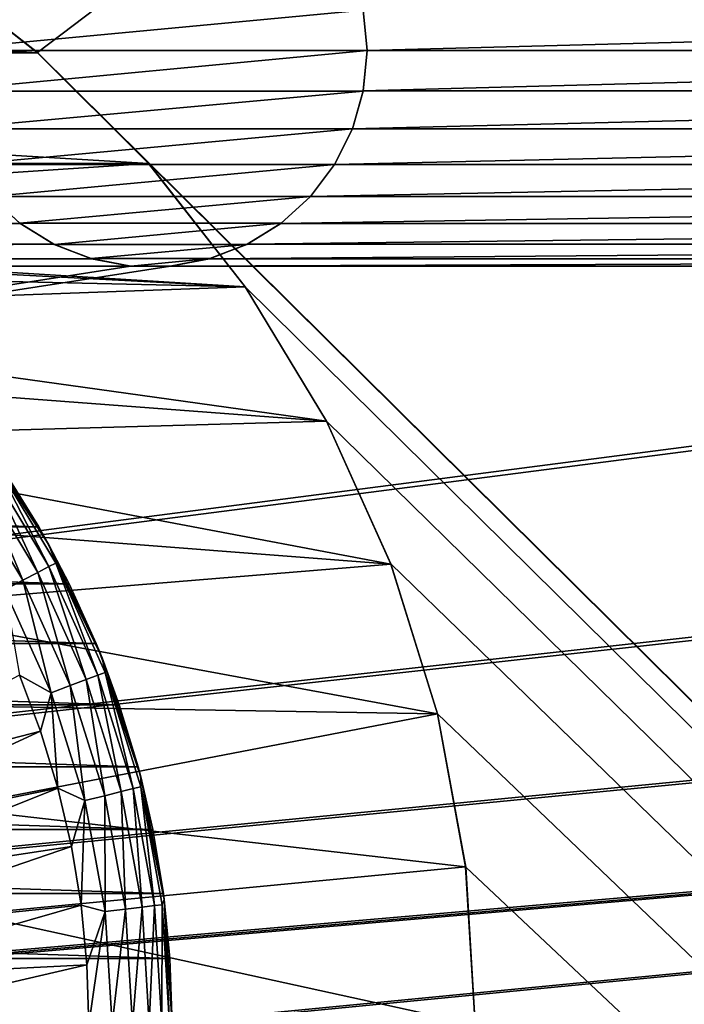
# Model space of a CAD drawing. Header units: metres. Extents: x -125 to 125, y -125 to 125.
# Tile 49 of 71: x 9.74 to 17.41, y 0.23 to 11.61. Entities that reach past the tile are written whole.
import ezdxf

# ---------------------------------------------------------------- set-up
doc = ezdxf.new("R2010")
doc.units = ezdxf.units.M
doc.layers.add('solid_P35300', color=7, linetype='CONTINUOUS')

msp = doc.modelspace()

# ---------------------------------------------------------------- linework, layer by layer
at = {"layer": 'solid_P35300'}
for points in [[(106, 84), (9.944516, 11.229122), (8.522517, 12.342908)], [(106, 84), (106, -84), (9.944516, 11.229122)], [(9.946049, 11.226768, -19.5), (-9.946049, 11.226768, -19.5), (-8.520971, 12.344758, -19.5)], [(9.946049, 11.226768, -19.5), (-8.520971, 12.344758, -19.5), (8.520971, 12.344758, -19.5)], [(8.520971, 12.344758, -19.5), (8.522517, 12.342908), (9.944516, 11.229122)], [(9.946049, 11.226768, -19.5), (8.520971, 12.344758, -19.5), (9.944516, 11.229122)], [(13.704248, 11.718359, 8), (8.795752, 11.718359, 8), (8.75, 11.25, 8)], [(13.75, 11.25, 8), (13.704248, 11.718359, 8), (8.75, 11.25, 8)], [(13.75, 11.25, 8), (13.705478, 11.715521, 5.5), (13.704248, 11.718359, 8)], [(13.705478, 11.715521, 5.5), (13.75, 11.25, 5.5), (31.294521, 11.715521, 5.5)], [(13.75, 11.25, 8), (13.75, 11.25, 5.5), (13.705478, 11.715521, 5.5)], [(13.75, 11.25, 5.5), (31.25, 11.25, 5.5), (31.294521, 11.715521, 5.5)], [(11.227661, 9.94684, -19.5), (-11.227661, 9.94684, -19.5), (-9.946049, 11.226768, -19.5)], [(11.227661, 9.94684, -19.5), (-9.946049, 11.226768, -19.5), (9.946049, 11.226768, -19.5)], [(8.795752, 10.781641, 8), (13.75, 11.25, 8), (8.75, 11.25, 8)], [(8.795752, 10.781641, 8), (13.704248, 10.781641, 8), (13.75, 11.25, 8)], [(106, -84), (11.229122, 9.944516), (9.944516, 11.229122)], [(9.946049, 11.226768, -19.5), (9.944516, 11.229122), (11.229122, 9.944516)], [(11.227661, 9.94684, -19.5), (9.946049, 11.226768, -19.5), (11.229122, 9.944516)], [(13.704248, 10.781641, 8), (13.705478, 10.784479, 5.5), (13.75, 11.25, 5.5)], [(13.704248, 10.781641, 8), (13.75, 11.25, 5.5), (13.75, 11.25, 8)], [(13.705478, 10.784479, 5.5), (31.294521, 10.784479, 5.5), (31.25, 11.25, 5.5)], [(13.75, 11.25, 5.5), (13.705478, 10.784479, 5.5), (31.25, 11.25, 5.5)], [(8.795752, 10.781641, 8), (8.919374, 10.345536, 8), (13.704248, 10.781641, 8)], [(8.919374, 10.345536, 8), (13.580626, 10.345536, 8), (13.704248, 10.781641, 8)], [(13.580626, 10.345536, 8), (13.581453, 10.347716, 5.5), (13.705478, 10.784479, 5.5)], [(13.580626, 10.345536, 8), (13.705478, 10.784479, 5.5), (13.704248, 10.781641, 8)], [(13.581453, 10.347716, 5.5), (31.418547, 10.347716, 5.5), (31.294521, 10.784479, 5.5)], [(13.705478, 10.784479, 5.5), (13.581453, 10.347716, 5.5), (31.294521, 10.784479, 5.5)], [(8.919374, 10.345536, 8), (9.124979, 9.93553, 8), (13.580626, 10.345536, 8)], [(9.124979, 9.93553, 8), (13.375021, 9.93553, 8), (13.580626, 10.345536, 8)], [(13.374453, 9.933694, 5.5), (31.625547, 9.933694, 5.5), (31.418547, 10.347716, 5.5)], [(13.581453, 10.347716, 5.5), (13.374453, 9.933694, 5.5), (31.418547, 10.347716, 5.5)], [(13.375021, 9.93553, 8), (13.374453, 9.933694, 5.5), (13.581453, 10.347716, 5.5)], [(13.375021, 9.93553, 8), (13.581453, 10.347716, 5.5), (13.580626, 10.345536, 8)], [(0.635498, 9.241791, -19.5), (-11.227661, 9.94684, -19.5), (11.227661, 9.94684, -19.5)], [(0.635498, 9.241791, -19.5), (11.227661, 9.94684, -19.5), (12.343776, 8.520293, -19.5)], [(9.124979, 9.93553, 8), (9.404004, 9.564437, 8), (13.375021, 9.93553, 8)], [(9.404004, 9.564437, 8), (13.095996, 9.564437, 8), (13.375021, 9.93553, 8)], [(11.227661, 9.94684, -19.5), (11.229122, 9.944516), (12.342908, 8.522517)], [(12.343776, 8.520293, -19.5), (11.227661, 9.94684, -19.5), (12.342908, 8.522517)], [(106, -84), (12.342908, 8.522517), (11.229122, 9.944516)], [(13.095996, 9.564437, 8), (13.374453, 9.933694, 5.5), (13.375021, 9.93553, 8)], [(13.095996, 9.564437, 8), (13.098362, 9.566901, 5.5), (13.374453, 9.933694, 5.5)], [(13.098362, 9.566901, 5.5), (31.901638, 9.566901, 5.5), (31.625547, 9.933694, 5.5)], [(13.374453, 9.933694, 5.5), (13.098362, 9.566901, 5.5), (31.625547, 9.933694, 5.5)], [(9.744806, 9.254806, 5.5), (9.401638, 9.566901, 5.5), (-9.744806, 9.254806, 5.5)], [(9.404004, 9.564437, 8), (9.401638, 9.566901, 5.5), (9.744806, 9.254806, 5.5)], [(9.404004, 9.564437, 8), (9.744806, 9.254806, 5.5), (9.742735, 9.256907, 8)], [(9.404004, 9.564437, 8), (9.742735, 9.256907, 8), (13.095996, 9.564437, 8)], [(9.742735, 9.256907, 8), (12.757265, 9.256907, 8), (13.095996, 9.564437, 8)], [(12.755194, 9.254806, 5.5), (32.244804, 9.254806, 5.5), (31.901638, 9.566901, 5.5)], [(13.098362, 9.566901, 5.5), (12.755194, 9.254806, 5.5), (31.901638, 9.566901, 5.5)], [(12.757265, 9.256907, 8), (12.755194, 9.254806, 5.5), (13.098362, 9.566901, 5.5)], [(12.757265, 9.256907, 8), (13.098362, 9.566901, 5.5), (13.095996, 9.564437, 8)], [(9.744806, 9.254806, 5.5), (-9.744806, 9.254806, 5.5), (-10.134285, 9.013098, 5.5)], [(10.134285, 9.013098, 5.5), (9.744806, 9.254806, 5.5), (-10.134285, 9.013098, 5.5)], [(1.881376, 9.070748, -19.5), (0.635498, 9.241791, -19.5), (12.343776, 8.520293, -19.5)], [(9.742735, 9.256907, 8), (9.744806, 9.254806, 5.5), (10.134285, 9.013098, 5.5)], [(9.742735, 9.256907, 8), (10.134285, 9.013098, 5.5), (10.137997, 9.011443, 8)], [(9.742735, 9.256907, 8), (10.137997, 9.011443, 8), (12.757265, 9.256907, 8)], [(10.137997, 9.011443, 8), (12.362003, 9.011443, 8), (12.757265, 9.256907, 8)], [(12.362003, 9.011443, 8), (12.755194, 9.254806, 5.5), (12.757265, 9.256907, 8)], [(12.362003, 9.011443, 8), (12.365715, 9.013098, 5.5), (12.755194, 9.254806, 5.5)], [(12.365715, 9.013098, 5.5), (32.634285, 9.013098, 5.5), (32.244804, 9.254806, 5.5)], [(12.755194, 9.254806, 5.5), (12.365715, 9.013098, 5.5), (32.244804, 9.254806, 5.5)], [(10.134285, 9.013098, 5.5), (-10.134285, 9.013098, 5.5), (-10.567475, 8.845589, 5.5)], [(10.567475, 8.845589, 5.5), (10.134285, 9.013098, 5.5), (-10.567475, 8.845589, 5.5)], [(3.104962, 8.727571, -19.5), (1.881376, 9.070748, -19.5), (12.343776, 8.520293, -19.5)], [(10.137997, 9.011443, 8), (10.134285, 9.013098, 5.5), (10.567475, 8.845589, 5.5)], [(10.137997, 9.011443, 8), (10.567475, 8.845589, 5.5), (10.564004, 8.846944, 8)], [(10.137997, 9.011443, 8), (10.564004, 8.846944, 8), (12.362003, 9.011443, 8)], [(10.564004, 8.846944, 8), (11.935996, 8.846944, 8), (12.362003, 9.011443, 8)], [(11.932525, 8.845589, 5.5), (33.067474, 8.845589, 5.5), (32.634285, 9.013098, 5.5)], [(12.365715, 9.013098, 5.5), (11.932525, 8.845589, 5.5), (32.634285, 9.013098, 5.5)], [(11.935996, 8.846944, 8), (11.932525, 8.845589, 5.5), (12.365715, 9.013098, 5.5)], [(11.935996, 8.846944, 8), (12.365715, 9.013098, 5.5), (12.362003, 9.011443, 8)], [(-101.482323, -8.761265, 5.5), (11.017677, 8.761265, 5.5), (-11.017677, 8.761265, 5.5)], [(-101.482323, -8.761265, 5.5), (101.482323, 8.761265, 5.5), (101.017677, 8.761265, 5.5)], [(-101.482323, -8.761265, 5.5), (101.017677, 8.761265, 5.5), (78.982323, 8.761265, 5.5)], [(-101.482323, -8.761265, 5.5), (-101.017677, -8.761265, 5.5), (101.482323, 8.761265, 5.5)], [(-101.482323, -8.761265, 5.5), (78.982323, 8.761265, 5.5), (78.517677, 8.761265, 5.5)], [(-101.482323, -8.761265, 5.5), (78.517677, 8.761265, 5.5), (56.482323, 8.761265, 5.5)], [(-101.482323, -8.761265, 5.5), (56.482323, 8.761265, 5.5), (56.017677, 8.761265, 5.5)], [(-101.482323, -8.761265, 5.5), (56.017677, 8.761265, 5.5), (33.982323, 8.761265, 5.5)], [(-101.482323, -8.761265, 5.5), (33.982323, 8.761265, 5.5), (33.517677, 8.761265, 5.5)], [(-101.482323, -8.761265, 5.5), (33.517677, 8.761265, 5.5), (11.482323, 8.761265, 5.5)], [(-101.482323, -8.761265, 5.5), (11.482323, 8.761265, 5.5), (11.017677, 8.761265, 5.5)], [(-78.982323, -8.761265, 5.5), (101.482323, 8.761265, 5.5), (-101.017677, -8.761265, 5.5)], [(-78.982323, -8.761265, 5.5), (-78.517677, -8.761265, 5.5), (101.482323, 8.761265, 5.5)], [(-56.482323, -8.761265, 5.5), (101.482323, 8.761265, 5.5), (-78.517677, -8.761265, 5.5)], [(-56.482323, -8.761265, 5.5), (-56.017677, -8.761265, 5.5), (101.482323, 8.761265, 5.5)], [(-33.982323, -8.761265, 5.5), (101.482323, 8.761265, 5.5), (-56.017677, -8.761265, 5.5)], [(-33.982323, -8.761265, 5.5), (-33.517677, -8.761265, 5.5), (101.482323, 8.761265, 5.5)], [(-11.482323, -8.761265, 5.5), (101.482323, 8.761265, 5.5), (-33.517677, -8.761265, 5.5)], [(-11.482323, -8.761265, 5.5), (-11.017677, -8.761265, 5.5), (101.482323, 8.761265, 5.5)], [(10.567475, 8.845589, 5.5), (-10.567475, 8.845589, 5.5), (-11.017677, 8.761265, 5.5)], [(11.017677, 8.761265, 5.5), (10.567475, 8.845589, 5.5), (-11.017677, 8.761265, 5.5)], [(11.017677, -8.761265, 5.5), (101.482323, 8.761265, 5.5), (-11.017677, -8.761265, 5.5)], [(10.564004, 8.846944, 8), (10.567475, 8.845589, 5.5), (11.017677, 8.761265, 5.5)], [(10.564004, 8.846944, 8), (11.017677, 8.761265, 5.5), (11.021809, 8.761149, 8)], [(10.564004, 8.846944, 8), (11.021809, 8.761149, 8), (11.935996, 8.846944, 8)], [(11.017677, -8.761265, 5.5), (101.932526, 8.845589, 5.5), (101.482323, 8.761265, 5.5)], [(11.017677, -8.761265, 5.5), (11.482323, -8.761265, 5.5), (101.932526, 8.845589, 5.5)], [(11.021809, 8.761149, 8), (11.017677, 8.761265, 5.5), (11.482323, 8.761265, 5.5)], [(11.021809, 8.761149, 8), (11.478191, 8.761149, 8), (11.935996, 8.846944, 8)], [(11.021809, 8.761149, 8), (11.482323, 8.761265, 5.5), (11.478191, 8.761149, 8)], [(11.478191, 8.761149, 8), (11.932525, 8.845589, 5.5), (11.935996, 8.846944, 8)], [(11.478191, 8.761149, 8), (11.482323, 8.761265, 5.5), (11.932525, 8.845589, 5.5)], [(11.482323, -8.761265, 5.5), (33.517677, -8.761265, 5.5), (101.932526, 8.845589, 5.5)], [(11.482323, 8.761265, 5.5), (33.517677, 8.761265, 5.5), (33.067474, 8.845589, 5.5)], [(11.932525, 8.845589, 5.5), (11.482323, 8.761265, 5.5), (33.067474, 8.845589, 5.5)], [(4.259038, 8.226918, -19.5), (3.104962, 8.727571, -19.5), (12.343776, 8.520293, -19.5)], [(4.259038, 8.226918, -19.5), (12.343776, 8.520293, -19.5), (13.28184, 6.970848, -19.5)], [(106, -84), (13.282812, 6.968478), (12.342908, 8.522517)], [(12.343776, 8.520293, -19.5), (12.342908, 8.522517), (13.282812, 6.968478)], [(13.28184, 6.970848, -19.5), (12.343776, 8.520293, -19.5), (13.282812, 6.968478)], [(5.343997, 7.566383, -19.5), (4.259038, 8.226918, -19.5), (13.28184, 6.970848, -19.5)], [(6.321083, 6.772651, -19.5), (5.343997, 7.566383, -19.5), (13.28184, 6.970848, -19.5)], [(6.321083, 6.772651, -19.5), (13.28184, 6.970848, -19.5), (14.024128, 5.31865, -19.5)], [(13.28184, 6.970848, -19.5), (13.282812, 6.968478), (14.023951, 5.32024)], [(14.024128, 5.31865, -19.5), (13.28184, 6.970848, -19.5), (14.023951, 5.32024)], [(106, -84), (14.023951, 5.32024), (13.282812, 6.968478)], [(7.186726, 5.844416, -19.5), (6.321083, 6.772651, -19.5), (14.024128, 5.31865, -19.5)], [(10.077527, 5.540167, -29.427618), (9.303696, 6.759531, -29.427618), (9.439653, 6.515722, -29.134802)], [(9.563111, 6.385972, -38.5), (9.303696, 6.759531, -29.427618), (10.077527, 5.540167, -29.427618)], [(9.439653, 6.515722, -29.134802), (9.366207, 6.465026, -28.852768), (10.07719, 5.288918, -28.852768)], [(10.156211, 5.33039, -29.134802), (9.439653, 6.515722, -29.134802), (10.07719, 5.288918, -28.852768)], [(10.077527, 5.540167, -29.427618), (9.439653, 6.515722, -29.134802), (10.156211, 5.33039, -29.134802)], [(9.959292, 5.75, -38.5), (-9.959292, 5.75, -38.5), (-9.563111, 6.385972, -38.5)], [(9.959292, 5.75, -38.5), (-9.563111, 6.385972, -38.5), (9.563111, 6.385972, -38.5)], [(9.247052, 6.38278, -28.594803), (9.087177, 6.272426, -28.371712), (9.776979, 5.131354, -28.371712)], [(9.366207, 6.465026, -28.852768), (9.247052, 6.38278, -28.594803), (9.94899, 5.221633, -28.594803)], [(9.94899, 5.221633, -28.594803), (9.247052, 6.38278, -28.594803), (9.776979, 5.131354, -28.371712)], [(10.07719, 5.288918, -28.852768), (9.366207, 6.465026, -28.852768), (9.94899, 5.221633, -28.594803)], [(9.959292, 5.75, -38.5), (9.563111, 6.385972, -38.5), (10.077527, 5.540167, -29.427618)], [(9.776979, 5.131354, -28.371712), (9.087177, 6.272426, -28.371712), (9.568359, 5.021863, -28.192833)], [(7.914391, 4.815609, -19.5), (7.186726, 5.844416, -19.5), (14.024128, 5.31865, -19.5)], [(10.31197, 5.088911, -38.5), (-10.31197, 5.088911, -38.5), (-9.959292, 5.75, -38.5)], [(10.31197, 5.088911, -38.5), (-9.959292, 5.75, -38.5), (9.959292, 5.75, -38.5)], [(10.31197, 5.088911, -38.5), (9.959292, 5.75, -38.5), (10.077527, 5.540167, -29.427618)], [(10.69243, 4.233432, -29.427618), (10.077527, 5.540167, -29.427618), (10.156211, 5.33039, -29.134802)], [(10.31197, 5.088911, -38.5), (10.077527, 5.540167, -29.427618), (10.69243, 4.233432, -29.427618)], [(7.914391, 4.815609, -19.5), (14.024128, 5.31865, -19.5), (14.564127, 3.589735, -19.5)], [(10.07719, 5.288918, -28.852768), (9.94899, 5.221633, -28.594803), (10.505849, 3.984343, -28.594803)], [(10.156211, 5.33039, -29.134802), (10.07719, 5.288918, -28.852768), (10.641225, 4.035684, -28.852768)], [(10.641225, 4.035684, -28.852768), (10.07719, 5.288918, -28.852768), (10.505849, 3.984343, -28.594803)], [(10.724669, 4.06733, -29.134802), (10.156211, 5.33039, -29.134802), (10.641225, 4.035684, -28.852768)], [(10.69243, 4.233432, -29.427618), (10.156211, 5.33039, -29.134802), (10.724669, 4.06733, -29.134802)], [(106, -84), (14.564464, 3.588071), (14.023951, 5.32024)], [(14.024128, 5.31865, -19.5), (14.023951, 5.32024), (14.564464, 3.588071)], [(14.564127, 3.589735, -19.5), (14.024128, 5.31865, -19.5), (14.564464, 3.588071)], [(9.776979, 5.131354, -28.371712), (9.568359, 5.021863, -28.192833), (10.103914, 3.831909, -28.192833)], [(9.94899, 5.221633, -28.594803), (9.776979, 5.131354, -28.371712), (10.32421, 3.915457, -28.371712)], [(10.32421, 3.915457, -28.371712), (9.776979, 5.131354, -28.371712), (10.103914, 3.831909, -28.192833)], [(10.505849, 3.984343, -28.594803), (9.94899, 5.221633, -28.594803), (10.32421, 3.915457, -28.371712)], [(10.623451, 4.400378, -38.5), (-10.623451, 4.400378, -38.5), (-10.31197, 5.088911, -38.5)], [(10.623451, 4.400378, -38.5), (-10.31197, 5.088911, -38.5), (10.31197, 5.088911, -38.5)], [(10.103914, 3.831909, -28.192833), (9.568359, 5.021863, -28.192833), (9.737072, 4.033227, -28.065758)], [(10.623451, 4.400378, -38.5), (10.31197, 5.088911, -38.5), (10.69243, 4.233432, -29.427618)], [(8.496665, 3.689355, -19.5), (7.914391, 4.815609, -19.5), (14.564127, 3.589735, -19.5)], [(10.890067, 3.69326, -38.5), (-10.890067, 3.69326, -38.5), (-10.623451, 4.400378, -38.5)], [(10.890067, 3.69326, -38.5), (-10.623451, 4.400378, -38.5), (10.623451, 4.400378, -38.5)], [(10.890067, 3.69326, -38.5), (10.623451, 4.400378, -38.5), (10.69243, 4.233432, -29.427618)], [(11.138706, 2.859934, -29.427618), (10.69243, 4.233432, -29.427618), (10.724669, 4.06733, -29.134802)], [(10.890067, 3.69326, -38.5), (10.69243, 4.233432, -29.427618), (11.138706, 2.859934, -29.427618)], [(9.98001, 3.387757, -28.065758), (9.737072, 4.033227, -28.065758), (7.070691, 2.637231, -27)], [(10.103914, 3.831909, -28.192833), (9.737072, 4.033227, -28.065758), (9.98001, 3.387757, -28.065758)], [(10.505849, 3.984343, -28.594803), (10.32421, 3.915457, -28.371712), (10.720892, 2.642462, -28.371712)], [(10.641225, 4.035684, -28.852768), (10.505849, 3.984343, -28.594803), (10.90951, 2.688952, -28.594803)], [(10.90951, 2.688952, -28.594803), (10.505849, 3.984343, -28.594803), (10.720892, 2.642462, -28.371712)], [(10.724669, 4.06733, -29.134802), (10.641225, 4.035684, -28.852768), (11.050086, 2.723602, -28.852768)], [(11.050086, 2.723602, -28.852768), (10.641225, 4.035684, -28.852768), (10.90951, 2.688952, -28.594803)], [(11.136736, 2.744959, -29.134802), (10.724669, 4.06733, -29.134802), (11.050086, 2.723602, -28.852768)], [(11.138706, 2.859934, -29.427618), (10.724669, 4.06733, -29.134802), (11.136736, 2.744959, -29.134802)], [(10.32421, 3.915457, -28.371712), (10.103914, 3.831909, -28.192833), (10.492131, 2.586078, -28.192833)], [(10.720892, 2.642462, -28.371712), (10.32421, 3.915457, -28.371712), (10.492131, 2.586078, -28.192833)], [(10.103914, 3.831909, -28.192833), (9.98001, 3.387757, -28.065758), (10.180212, 2.72778, -28.065758)], [(10.492131, 2.586078, -28.192833), (10.103914, 3.831909, -28.192833), (10.180212, 2.72778, -28.065758)], [(11.108147, 2.976419, -38.5), (-11.108147, 2.976419, -38.5), (-10.890067, 3.69326, -38.5)], [(11.108147, 2.976419, -38.5), (-10.890067, 3.69326, -38.5), (10.890067, 3.69326, -38.5)], [(8.920482, 2.501016, -19.5), (8.496665, 3.689355, -19.5), (14.564127, 3.589735, -19.5)], [(11.108147, 2.976419, -38.5), (10.890067, 3.69326, -38.5), (11.138706, 2.859934, -29.427618)], [(8.920482, 2.501016, -19.5), (14.564127, 3.589735, -19.5), (14.887865, 1.820945, -19.5)], [(14.564127, 3.589735, -19.5), (14.564464, 3.588071), (14.888616, 1.818082)], [(14.887865, 1.820945, -19.5), (14.564127, 3.589735, -19.5), (14.888616, 1.818082)], [(106, -84), (14.888616, 1.818082), (14.564464, 3.588071)], [(9.98001, 3.387757, -28.065758), (7.070691, 2.637231, -27), (7.240814, 2.126095, -27)], [(10.180212, 2.72778, -28.065758), (9.98001, 3.387757, -28.065758), (7.240814, 2.126095, -27)], [(11.27708, 2.25133, -38.5), (-11.27708, 2.25133, -38.5), (-11.108147, 2.976419, -38.5)], [(11.27708, 2.25133, -38.5), (-11.108147, 2.976419, -38.5), (11.108147, 2.976419, -38.5)], [(11.27708, 2.25133, -38.5), (11.108147, 2.976419, -38.5), (11.138706, 2.859934, -29.427618)], [(11.409319, 1.441332, -29.427618), (11.138706, 2.859934, -29.427618), (11.136736, 2.744959, -29.134802)], [(11.27708, 2.25133, -38.5), (11.138706, 2.859934, -29.427618), (11.409319, 1.441332, -29.427618)], [(11.136736, 2.744959, -29.134802), (11.050086, 2.723602, -28.852768), (11.297812, 1.371803, -28.852768)], [(11.386405, 1.38256, -29.134802), (11.136736, 2.744959, -29.134802), (11.297812, 1.371803, -28.852768)], [(11.409319, 1.441332, -29.427618), (11.136736, 2.744959, -29.134802), (11.386405, 1.38256, -29.134802)], [(10.180212, 2.72778, -28.065758), (7.240814, 2.126095, -27), (7.374039, 1.604124, -27)], [(10.336821, 2.056121, -28.065758), (10.180212, 2.72778, -28.065758), (7.374039, 1.604124, -27)], [(10.492131, 2.586078, -28.192833), (10.180212, 2.72778, -28.065758), (10.336821, 2.056121, -28.065758)], [(10.720892, 2.642462, -28.371712), (10.492131, 2.586078, -28.192833), (10.727348, 1.302536, -28.192833)], [(10.90951, 2.688952, -28.594803), (10.720892, 2.642462, -28.371712), (10.961238, 1.330935, -28.371712)], [(10.961238, 1.330935, -28.371712), (10.720892, 2.642462, -28.371712), (10.727348, 1.302536, -28.192833)], [(11.050086, 2.723602, -28.852768), (10.90951, 2.688952, -28.594803), (11.154084, 1.354351, -28.594803)], [(11.154084, 1.354351, -28.594803), (10.90951, 2.688952, -28.594803), (10.961238, 1.330935, -28.371712)], [(11.297812, 1.371803, -28.852768), (11.050086, 2.723602, -28.852768), (11.154084, 1.354351, -28.594803)], [(10.492131, 2.586078, -28.192833), (10.336821, 2.056121, -28.065758), (10.449165, 1.375659, -28.065758)], [(10.727348, 1.302536, -28.192833), (10.492131, 2.586078, -28.192833), (10.449165, 1.375659, -28.065758)], [(9.174835, 1.274691, -19.5), (8.920482, 2.501016, -19.5), (14.887865, 1.820945, -19.5)], [(11.398699, 1.513564, -38.5), (-11.398699, 1.513564, -38.5), (-11.27708, 2.25133, -38.5)], [(11.398699, 1.513564, -38.5), (-11.27708, 2.25133, -38.5), (11.27708, 2.25133, -38.5)], [(11.398699, 1.513564, -38.5), (11.27708, 2.25133, -38.5), (11.409319, 1.441332, -29.427618)], [(10.336821, 2.056121, -28.065758), (7.374039, 1.604124, -27), (7.469687, 1.073979, -27)], [(10.449165, 1.375659, -28.065758), (10.336821, 2.056121, -28.065758), (7.469687, 1.073979, -27)], [(9.174835, 1.274691, -19.5), (14.887865, 1.820945, -19.5), (15, 0, -19.5)], [(14.887865, 1.820945, -19.5), (14.888616, 1.818082), (15, 0)], [(15, 0, -19.5), (14.887865, 1.820945, -19.5), (15, 0)], [(106, -84), (15, 0), (14.888616, 1.818082)], [(11.473005, 0.763121, -38.5), (-11.473005, 0.763121, -38.5), (-11.398699, 1.513564, -38.5)], [(11.473005, 0.763121, -38.5), (-11.398699, 1.513564, -38.5), (11.398699, 1.513564, -38.5)], [(11.473005, 0.763121, -38.5), (11.398699, 1.513564, -38.5), (11.409319, 1.441332, -29.427618)], [(10.449165, 1.375659, -28.065758), (7.469687, 1.073979, -27), (7.527272, 0.538361, -27)], [(10.516766, 0.689305, -28.065758), (10.449165, 1.375659, -28.065758), (7.527272, 0.538361, -27)], [(10.727348, 1.302536, -28.192833), (10.449165, 1.375659, -28.065758), (10.516766, 0.689305, -28.065758)], [(11.297812, 1.371803, -28.852768), (11.154084, 1.354351, -28.594803), (11.236007, 0, -28.594803)], [(11.380792, 0, -28.852768), (11.297812, 1.371803, -28.852768), (11.236007, 0, -28.594803)], [(11.386405, 1.38256, -29.134802), (11.297812, 1.371803, -28.852768), (11.380792, 0, -28.852768)], [(11.470035, 0, -29.134802), (11.386405, 1.38256, -29.134802), (11.380792, 0, -28.852768)], [(11.409319, 1.441332, -29.427618), (11.386405, 1.38256, -29.134802), (11.470035, 0, -29.134802)], [(11.5, 0, -29.427618), (11.409319, 1.441332, -29.427618), (11.470035, 0, -29.134802)], [(11.473005, 0.763121, -38.5), (11.409319, 1.441332, -29.427618), (11.5, 0, -29.427618)], [(9.264466, 0, -19.5), (9.174835, 1.274691, -19.5), (15, 0, -19.5)], [(10.727348, 1.302536, -28.192833), (10.516766, 0.689305, -28.065758), (10.53933, 0, -28.065758)], [(10.806138, 0, -28.192833), (10.727348, 1.302536, -28.192833), (10.53933, 0, -28.065758)], [(10.961238, 1.330935, -28.371712), (10.727348, 1.302536, -28.192833), (10.806138, 0, -28.192833)], [(11.041744, 0, -28.371712), (10.961238, 1.330935, -28.371712), (10.806138, 0, -28.192833)], [(11.154084, 1.354351, -28.594803), (10.961238, 1.330935, -28.371712), (11.041744, 0, -28.371712)], [(11.236007, 0, -28.594803), (11.154084, 1.354351, -28.594803), (11.041744, 0, -28.371712)], [(11.5, 0, -38.5), (-11.5, 0, -38.5), (-11.473005, 0.763121, -38.5)], [(11.5, 0, -38.5), (-11.473005, 0.763121, -38.5), (11.473005, 0.763121, -38.5)], [(10.516766, 0.689305, -28.065758), (7.527272, 0.538361, -27), (7.5465, 0, -27)], [(10.53933, 0, -28.065758), (10.516766, 0.689305, -28.065758), (7.5465, 0, -27)], [(11.5, 0, -38.5), (11.473005, 0.763121, -38.5), (11.5, 0, -29.427618)]]:
    msp.add_3dface(points, dxfattribs=at)

doc.saveas('drawing.dxf')
